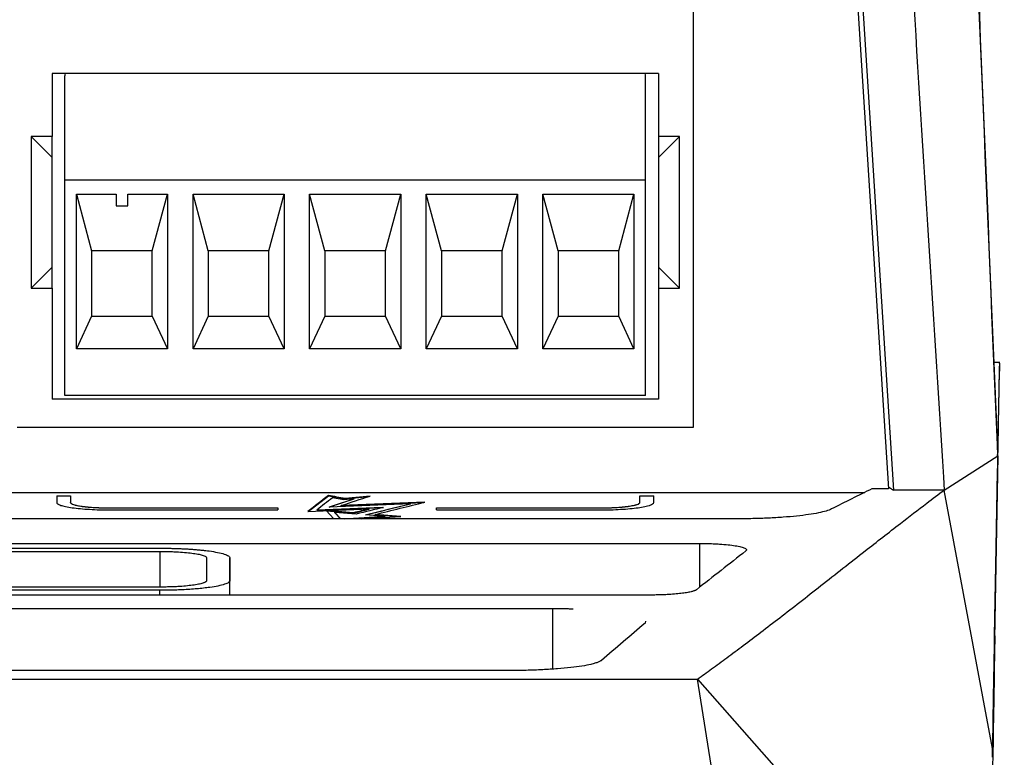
# Model space of a CAD drawing. Header units: millimetres. Extents: x 87 to 936, y -49 to 894.
# Tile 9 of 107: x 617 to 659, y 181 to 213. Entities that reach past the tile are written whole.
import ezdxf

# ---------------------------------------------------------------- set-up
doc = ezdxf.new("R2010")
doc.units = ezdxf.units.MM

msp = doc.modelspace()

# ---------------------------------------------------------------- linework, layer by layer
at = {"color": 7, "linetype": 'Continuous', "lineweight": 25}
for p, q in [((650.956, 237.397), (653.779, 192.998)), ((651.205, 236.764), (653.994, 192.947)), ((645.409, 195.645), (645.409, 214.545)), ((617.909, 210.795), (617.909, 208.095)), ((643.909, 210.795), (617.909, 210.795)), ((618.459, 206.219), (618.459, 210.695)), ((643.359, 206.219), (643.359, 210.695)), ((643.909, 210.795), (643.909, 208.095)), ((617.909, 208.095), (617.009, 208.095)), ((617.009, 208.095), (617.009, 201.595)), ((617.909, 207.195), (617.009, 208.095)), ((617.909, 207.195), (617.909, 208.095)), ((644.809, 208.095), (643.909, 208.095)), ((643.909, 207.195), (644.809, 208.095)), ((643.909, 208.095), (643.909, 207.195)), ((644.809, 201.595), (644.809, 208.095)), ((617.909, 202.495), (617.909, 207.195)), ((643.909, 207.195), (643.909, 202.495)), ((643.359, 206.219), (618.459, 206.219)), ((618.459, 196.995), (618.459, 206.219)), ((643.359, 196.995), (643.359, 206.219)), ((618.956, 205.619), (620.659, 205.619)), ((618.956, 198.995), (618.956, 205.619)), ((618.956, 205.619), (619.609, 203.195)), ((620.659, 205.619), (620.659, 205.119)), ((621.159, 205.619), (622.862, 205.619)), ((621.159, 205.119), (621.159, 205.619)), ((622.209, 203.195), (622.862, 205.619)), ((622.862, 205.619), (622.862, 198.995)), ((623.956, 198.995), (623.956, 205.619)), ((623.956, 205.619), (627.862, 205.619)), ((624.609, 203.195), (623.956, 205.619)), ((627.209, 203.195), (627.862, 205.619)), ((627.862, 205.619), (627.862, 198.995)), ((628.956, 198.995), (628.956, 205.619)), ((628.956, 205.619), (632.862, 205.619)), ((629.609, 203.195), (628.956, 205.619)), ((632.209, 203.195), (632.862, 205.619)), ((632.862, 205.619), (632.862, 198.995)), ((633.956, 198.995), (633.956, 205.619)), ((633.956, 205.619), (637.862, 205.619)), ((634.609, 203.195), (633.956, 205.619)), ((637.209, 203.195), (637.862, 205.619)), ((637.862, 205.619), (637.862, 198.995)), ((638.956, 198.995), (638.956, 205.619)), ((638.956, 205.619), (642.862, 205.619)), ((639.609, 203.195), (638.956, 205.619)), ((642.209, 203.195), (642.862, 205.619)), ((642.862, 205.619), (642.862, 198.995)), ((620.659, 205.119), (621.159, 205.119)), ((619.609, 203.195), (619.609, 200.395)), ((622.209, 203.195), (619.609, 203.195)), ((622.209, 200.395), (622.209, 203.195)), ((624.609, 203.195), (624.609, 200.395)), ((627.209, 203.195), (624.609, 203.195)), ((627.209, 200.395), (627.209, 203.195)), ((629.609, 203.195), (629.609, 200.395)), ((632.209, 203.195), (629.609, 203.195)), ((632.209, 200.395), (632.209, 203.195)), ((634.609, 203.195), (634.609, 200.395)), ((637.209, 203.195), (634.609, 203.195)), ((637.209, 200.395), (637.209, 203.195)), ((639.609, 203.195), (639.609, 200.395)), ((642.209, 203.195), (639.609, 203.195)), ((642.209, 200.395), (642.209, 203.195)), ((617.909, 202.495), (617.009, 201.595)), ((617.909, 201.595), (617.909, 202.495)), ((643.909, 202.495), (644.809, 201.595)), ((643.909, 202.495), (643.909, 201.595)), ((617.009, 201.595), (617.909, 201.595)), ((617.909, 201.595), (617.909, 196.845)), ((643.909, 201.595), (643.909, 196.845)), ((643.909, 201.595), (644.809, 201.595)), ((619.609, 200.395), (618.956, 198.995)), ((619.609, 200.395), (622.209, 200.395)), ((622.209, 200.395), (622.862, 198.995)), ((624.609, 200.395), (623.956, 198.995)), ((624.609, 200.395), (627.209, 200.395)), ((627.862, 198.995), (627.209, 200.395)), ((629.609, 200.395), (628.956, 198.995)), ((629.609, 200.395), (632.209, 200.395)), ((632.862, 198.995), (632.209, 200.395)), ((634.609, 200.395), (633.956, 198.995)), ((634.609, 200.395), (637.209, 200.395)), ((637.862, 198.995), (637.209, 200.395)), ((639.609, 200.395), (638.956, 198.995)), ((639.609, 200.395), (642.209, 200.395)), ((642.862, 198.995), (642.209, 200.395)), ((622.862, 198.995), (618.956, 198.995)), ((627.862, 198.995), (623.956, 198.995)), ((632.862, 198.995), (628.956, 198.995)), ((637.862, 198.995), (633.956, 198.995)), ((642.862, 198.995), (638.956, 198.995)), ((658.549, 198.416), (658.299, 198.416)), ((658.329, 186.702), (658.53, 198.039)), ((658.536, 198.379), (658.53, 198.039)), ((658.536, 198.389), (658.536, 198.379)), ((643.909, 196.845), (617.909, 196.845)), ((643.359, 196.995), (618.459, 196.995)), ((616.409, 195.645), (645.409, 195.645)), ((656.167, 192.947), (658.459, 194.412)), ((658.459, 194.412), (658.243, 181.864)), ((658.458, 194.412), (658.461, 194.553)), ((656.132, 193.503), (656.167, 192.947)), ((658.327, 186.45), (658.451, 193.74)), ((653.779, 192.998), (653.067, 192.998)), ((653.775, 193.076), (653.994, 192.947)), ((656.167, 192.947), (653.995, 192.947)), ((658.243, 181.864), (656.167, 192.947)), ((610.302, 192.846), (652.76, 192.846)), ((618.109, 192.691), (618.709, 192.691)), ((618.709, 192.681), (618.109, 192.681)), ((628.895, 192.032), (629.762, 192.701)), ((629.762, 192.701), (629.762, 192.711)), ((630.855, 192.558), (629.834, 192.219)), ((630.416, 192.524), (629.937, 192.611)), ((630.855, 192.568), (630.416, 192.524)), ((631.546, 192.689), (630.477, 192.581)), ((630.477, 192.571), (631.502, 192.675)), ((630.477, 192.571), (630.477, 192.581)), ((630.855, 192.558), (630.855, 192.568)), ((643.109, 192.691), (643.709, 192.691)), ((643.709, 192.681), (643.109, 192.681)), ((618.709, 192.4), (618.709, 192.41)), ((620.409, 192.177), (627.592, 192.177)), ((620.409, 192.167), (620.409, 192.177)), ((627.592, 192.167), (620.409, 192.167)), ((627.592, 192.177), (627.592, 192.094)), ((628.881, 192.031), (631.507, 192.136)), ((629.261, 192.089), (632.126, 192.203)), ((632.077, 192.191), (629.261, 192.079)), ((633.278, 192.355), (629.799, 192.217)), ((633.897, 192.423), (630.314, 192.281)), ((630.314, 192.271), (633.848, 192.411)), ((630.314, 192.271), (630.314, 192.281)), ((633.278, 192.345), (631.388, 191.881)), ((631.507, 192.125), (631.507, 192.136)), ((633.278, 192.345), (633.278, 192.355)), ((634.397, 192.177), (641.409, 192.177)), ((634.397, 192.094), (634.397, 192.177)), ((641.409, 192.167), (634.397, 192.167)), ((641.409, 192.167), (641.409, 192.177)), ((643.109, 192.4), (643.109, 192.41)), ((647.274, 191.712), (610.147, 191.712)), ((620.409, 192.094), (627.592, 192.094)), ((629.261, 192.079), (629.261, 192.089)), ((630.838, 191.971), (629.663, 192.062)), ((629.663, 192.062), (629.987, 191.712)), ((629.673, 192.051), (630.838, 191.961)), ((630.036, 191.986), (630.29, 191.712)), ((630.953, 191.914), (630.036, 191.986)), ((630.036, 191.975), (630.036, 191.986)), ((630.281, 191.712), (630.036, 191.975)), ((630.45, 191.712), (632.19, 191.818)), ((632.19, 191.808), (630.615, 191.712)), ((630.838, 191.961), (630.838, 191.971)), ((631.194, 191.712), (632.861, 191.814)), ((632.19, 191.818), (631.356, 191.883)), ((632.861, 191.814), (631.765, 191.899)), ((631.765, 191.889), (631.765, 191.899)), ((631.765, 191.889), (632.788, 191.809)), ((632.19, 191.808), (632.19, 191.818)), ((634.397, 192.094), (641.409, 192.094)), ((592.703, 190.656), (645.69, 190.656)), ((592.703, 190.453), (622.536, 190.453)), ((592.703, 190.315), (622.536, 190.315)), ((624.536, 190.039), (624.536, 189.063)), ((625.536, 188.446), (625.536, 190.041)), ((625.536, 190.039), (625.536, 189.063)), ((622.536, 188.786), (592.703, 188.786)), ((625.536, 188.446), (625.536, 189.097)), ((622.536, 188.649), (592.703, 188.649)), ((643.574, 188.446), (592.703, 188.446)), ((592.703, 187.869), (639.385, 187.869)), ((643.361, 187.325), (643.337, 187.241)), ((658.331, 186.699), (658.306, 185.243)), ((637.515, 185.21), (592.703, 185.21)), ((592.703, 184.843), (645.587, 184.843)), ((653.546, 134.764), (645.587, 184.843)), ((645.587, 184.843), (658.743, 169.957))]:
    msp.add_line(p, q, dxfattribs=at)
at = {"color": 8, "linetype": 'Continuous', "lineweight": 25}
for p, q in [((645.69, 188.788), (645.69, 190.656)), ((622.536, 190.315), (622.536, 188.786)), ((622.536, 188.446), (622.536, 188.649)), ((639.385, 185.279), (639.385, 187.869))]:
    msp.add_line(p, q, dxfattribs=at)
at = {"color": 7, "linetype": 'Continuous', "lineweight": 25}
for centre, start, end in [((618.759, 210.695), 160.5288, 180), ((643.059, 210.695), 0, 19.4712)]:
    msp.add_arc(centre, 0.3, start, end, dxfattribs=at)
for points, knots in [([(653.413, 236.764), (653.639, 233.16), (653.866, 229.554), (654.319, 222.344), (654.999, 211.529), (655.679, 200.713), (656.132, 193.503)], [0, 0, 0, 0, 0.25, 0.25, 0.5, 1, 1, 1, 1]), ([(658.535, 198.375), (658.534, 198.38), (658.533, 198.391), (658.523, 198.029), (658.507, 197.292), (658.486, 196.182), (658.469, 195.092), (658.461, 194.553)], [0, 0, 0, 0, 0.132649, 0.349177, 0.566689, 0.785555, 1, 1, 1, 1]), ([(645.587, 184.843), (645.789, 184.988), (646.208, 185.288), (646.862, 185.769), (647.567, 186.294), (648.323, 186.867), (649.129, 187.486), (649.987, 188.151), (651.207, 189.104), (652.646, 190.236), (654.159, 191.416), (655.29, 192.286), (655.917, 192.758), (656.167, 192.947)], [0, 0, 0, 0, 0.056956, 0.118735, 0.185339, 0.256768, 0.333021, 0.414099, 0.500001, 0.679159, 0.822208, 0.929154, 1, 1, 1, 1]), ([(618.109, 192.41), (618.109, 192.39), (618.124, 192.369), (618.182, 192.329), (618.226, 192.309), (618.34, 192.271), (618.41, 192.253), (618.576, 192.219), (618.673, 192.202), (618.884, 192.173), (619, 192.16), (619.251, 192.137), (619.385, 192.127), (619.801, 192.103), (620.104, 192.094), (620.409, 192.094)], [0, 0, 0, 0, 0.125, 0.125, 0.25, 0.25, 0.375, 0.375, 0.5, 0.5, 0.625, 0.625, 0.75, 0.75, 1, 1, 1, 1]), ([(618.709, 192.41), (618.709, 192.395), (618.72, 192.38), (618.763, 192.35), (618.795, 192.336), (618.88, 192.307), (618.932, 192.294), (619.054, 192.269), (619.126, 192.257), (619.36, 192.224), (619.55, 192.207), (619.96, 192.183), (620.184, 192.177), (620.409, 192.177)], [0, 0, 0, 0, 0.125, 0.125, 0.25, 0.25, 0.375, 0.375, 0.5, 0.5, 0.75, 0.75, 1, 1, 1, 1]), ([(620.409, 192.167), (620.296, 192.167), (620.186, 192.168), (619.968, 192.174), (619.859, 192.179), (619.653, 192.191), (619.555, 192.198), (619.37, 192.215), (619.283, 192.225), (619.048, 192.257), (618.922, 192.283), (618.754, 192.339), (618.709, 192.37), (618.709, 192.4)], [0, 0, 0, 0, 0.125, 0.125, 0.25, 0.25, 0.375, 0.375, 0.5, 0.5, 0.75, 0.75, 1, 1, 1, 1]), ([(641.409, 192.177), (641.522, 192.177), (641.633, 192.178), (641.851, 192.184), (641.959, 192.189), (642.166, 192.201), (642.263, 192.208), (642.448, 192.225), (642.536, 192.235), (642.77, 192.267), (642.896, 192.293), (643.065, 192.349), (643.109, 192.38), (643.109, 192.41)], [0, 0, 0, 0, 0.125, 0.125, 0.25, 0.25, 0.375, 0.375, 0.5, 0.5, 0.75, 0.75, 1, 1, 1, 1]), ([(641.409, 192.094), (641.562, 192.094), (641.712, 192.096), (642.007, 192.104), (642.153, 192.111), (642.432, 192.127), (642.565, 192.136), (642.815, 192.159), (642.933, 192.173), (643.25, 192.217), (643.421, 192.252), (643.649, 192.328), (643.709, 192.369), (643.709, 192.41)], [0, 0, 0, 0, 0.125, 0.125, 0.25, 0.25, 0.375, 0.375, 0.5, 0.5, 0.75, 0.75, 1, 1, 1, 1]), ([(643.109, 192.4), (643.109, 192.385), (643.098, 192.37), (643.056, 192.34), (643.023, 192.325), (642.939, 192.297), (642.887, 192.284), (642.764, 192.259), (642.693, 192.246), (642.458, 192.214), (642.269, 192.197), (641.859, 192.173), (641.635, 192.167), (641.409, 192.167)], [0, 0, 0, 0, 0.125, 0.125, 0.25, 0.25, 0.375, 0.375, 0.5, 0.5, 0.75, 0.75, 1, 1, 1, 1]), ([(651.331, 192.133), (651.212, 192.074), (651.025, 192.018), (650.515, 191.914), (650.203, 191.869), (649.656, 191.811), (649.462, 191.794), (649.059, 191.765), (648.85, 191.753), (648.414, 191.732), (648.188, 191.725), (647.735, 191.715), (647.506, 191.712), (647.274, 191.712)], [0, 0, 0, 0, 0.25, 0.25, 0.5, 0.5, 0.625, 0.625, 0.75, 0.75, 0.875, 0.875, 1, 1, 1, 1]), ([(622.536, 190.453), (622.592, 190.453), (622.704, 190.453), (622.874, 190.451), (623.046, 190.447), (623.218, 190.443), (623.39, 190.436), (623.561, 190.428), (623.729, 190.419), (623.894, 190.409), (624.055, 190.397), (624.212, 190.383), (624.363, 190.368), (624.509, 190.352), (624.738, 190.322), (625.03, 190.274), (625.263, 190.216), (625.403, 190.163), (625.479, 190.123), (625.528, 190.081), (625.533, 190.053), (625.536, 190.039)], [0, 0, 0, 0, 0.035371, 0.071385, 0.107994, 0.145137, 0.182747, 0.22075, 0.259072, 0.297672, 0.33657, 0.375792, 0.415358, 0.455287, 0.495595, 0.614522, 0.743193, 0.800993, 0.870815, 0.935917, 1, 1, 1, 1]), ([(645.69, 190.656), (645.739, 190.656), (645.836, 190.656), (645.981, 190.654), (646.123, 190.65), (646.263, 190.645), (646.4, 190.639), (646.619, 190.626), (646.906, 190.603), (647.218, 190.562), (647.465, 190.513), (647.601, 190.466), (647.667, 190.426), (647.692, 190.395), (647.692, 190.364), (647.67, 190.343), (647.659, 190.333)], [0, 0, 0, 0, 0.0419572, 0.0833666, 0.1244429, 0.165406, 0.2064777, 0.2478777, 0.3685821, 0.4894836, 0.6137888, 0.7395731, 0.8051707, 0.8698881, 0.9345542, 1, 1, 1, 1]), ([(622.536, 190.315), (622.582, 190.315), (622.673, 190.315), (622.808, 190.313), (622.942, 190.31), (623.074, 190.305), (623.205, 190.3), (623.412, 190.288), (623.683, 190.268), (623.981, 190.233), (624.223, 190.191), (624.381, 190.149), (624.475, 190.11), (624.527, 190.075), (624.533, 190.051), (624.536, 190.039)], [0, 0, 0, 0, 0.043357, 0.086395, 0.129319, 0.172336, 0.21565, 0.259463, 0.383956, 0.507925, 0.629324, 0.751152, 0.83395, 0.916443, 1, 1, 1, 1]), ([(625.536, 189.063), (625.535, 189.056), (625.533, 189.028), (625.493, 188.986), (625.409, 188.941), (625.275, 188.89), (625.049, 188.832), (624.728, 188.778), (624.414, 188.739), (624.126, 188.711), (623.82, 188.688), (623.503, 188.67), (623.179, 188.657), (622.856, 188.65), (622.642, 188.649), (622.536, 188.649)], [0, 0, 0, 0, 0.0329834, 0.1267762, 0.1947124, 0.2508834, 0.3780857, 0.4959473, 0.5722078, 0.6470377, 0.7205631, 0.7929246, 0.8639239, 0.9330838, 1, 1, 1, 1]), ([(624.536, 189.063), (624.535, 189.056), (624.533, 189.044), (624.519, 189.025), (624.497, 189.007), (624.465, 188.989), (624.425, 188.971), (624.344, 188.943), (624.198, 188.905), (623.947, 188.864), (623.647, 188.83), (623.342, 188.808), (623.056, 188.795), (622.798, 188.788), (622.624, 188.787), (622.536, 188.786)], [0, 0, 0, 0, 0.043436, 0.086536, 0.129494, 0.172505, 0.215766, 0.259467, 0.384478, 0.508551, 0.63009, 0.751525, 0.834236, 0.916581, 1, 1, 1, 1]), ([(645.543, 188.674), (645.534, 188.667), (645.516, 188.655), (645.478, 188.636), (645.431, 188.619), (645.375, 188.601), (645.279, 188.576), (645.124, 188.545), (644.882, 188.511), (644.6, 188.483), (644.317, 188.465), (644.052, 188.453), (643.814, 188.447), (643.654, 188.446), (643.574, 188.446)], [0, 0, 0, 0, 0.050346, 0.100234, 0.149899, 0.199577, 0.249503, 0.37193, 0.49403, 0.617941, 0.742127, 0.828577, 0.914111, 1, 1, 1, 1]), ([(639.385, 187.869), (639.443, 187.869), (639.56, 187.869), (639.734, 187.868), (639.907, 187.865), (640.08, 187.861), (640.194, 187.858), (640.251, 187.857)], [0, 0, 0, 0, 0.200465, 0.40031, 0.599921, 0.799688, 1, 1, 1, 1]), ([(658.245, 181.864), (658.257, 182.583), (658.28, 184.02), (658.305, 185.371), (658.32, 186.165), (658.325, 186.381), (658.326, 186.45)], [0, 0, 0, 0, 0.317405, 0.635233, 0.881898, 1, 1, 1, 1]), ([(641.467, 185.646), (641.456, 185.637), (641.433, 185.62), (641.387, 185.595), (641.332, 185.57), (641.267, 185.545), (641.193, 185.521), (641.11, 185.497), (640.942, 185.456), (640.647, 185.399), (640.162, 185.334), (639.595, 185.281), (639.058, 185.248), (638.602, 185.228), (638.244, 185.218), (637.881, 185.211), (637.637, 185.21), (637.515, 185.21)], [0, 0, 0, 0, 0.036019, 0.071763, 0.107319, 0.142775, 0.178219, 0.213741, 0.24943, 0.37176, 0.49377, 0.617675, 0.741893, 0.806939, 0.871273, 0.935443, 1, 1, 1, 1]), ([(658.314, 185.236), (658.314, 185.256), (658.315, 185.319), (658.303, 184.625), (658.279, 183.248), (658.252, 181.683), (658.238, 180.9)], [0, 0, 0, 0, 0.134023, 0.422334, 0.71116, 1, 1, 1, 1])]:
    msp.add_open_spline(points, degree=3, knots=knots, dxfattribs=at)
for points in [[(657.131, 226.191), (657.578, 215.598), (658.016, 205.005), (658.458, 194.412)], [(658.461, 194.553), (658.022, 205.007), (657.589, 215.461), (657.145, 225.915)], [(653.067, 192.998), (652.488, 192.713), (651.909, 192.425), (651.331, 192.133)], [(618.109, 192.691), (618.109, 192.598), (618.109, 192.504), (618.109, 192.41)], [(618.709, 192.691), (618.709, 192.598), (618.709, 192.504), (618.709, 192.41)], [(629.762, 192.711), (629.469, 192.486), (629.175, 192.259), (628.881, 192.031)], [(629.937, 192.611), (629.711, 192.438), (629.486, 192.264), (629.261, 192.089)], [(630.477, 192.581), (630.239, 192.624), (630.001, 192.668), (629.762, 192.711)], [(629.762, 192.701), (630.001, 192.658), (630.239, 192.614), (630.477, 192.571)], [(629.799, 192.217), (630.151, 192.335), (630.503, 192.452), (630.855, 192.568)], [(630.314, 192.281), (630.724, 192.418), (631.135, 192.554), (631.546, 192.689)], [(643.109, 192.41), (643.109, 192.504), (643.109, 192.598), (643.109, 192.691)], [(643.709, 192.41), (643.709, 192.504), (643.709, 192.598), (643.709, 192.691)], [(631.507, 192.136), (631.284, 192.081), (631.061, 192.026), (630.838, 191.971)], [(630.838, 191.961), (631.061, 192.016), (631.284, 192.071), (631.507, 192.125)], [(632.126, 192.203), (631.735, 192.107), (631.344, 192.011), (630.953, 191.914)], [(631.356, 191.883), (631.997, 192.041), (632.638, 192.199), (633.278, 192.355)], [(631.765, 191.899), (632.476, 192.075), (633.186, 192.249), (633.897, 192.423)], [(647.659, 190.333), (646.954, 189.78), (646.249, 189.226), (645.543, 188.674)], [(643.337, 187.241), (642.714, 186.699), (642.09, 186.166), (641.467, 185.646)], [(658.236, 181.491), (658.239, 181.618), (658.241, 181.742), (658.243, 181.864)]]:
    msp.add_open_spline(points, degree=3, dxfattribs=at)

doc.saveas('drawing.dxf')
